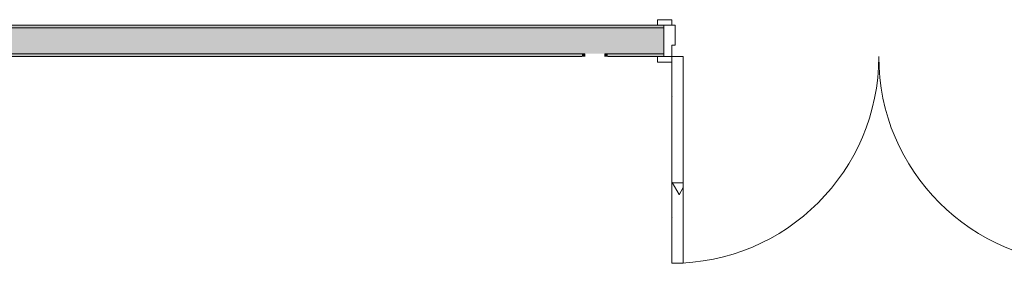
# Model space of a CAD drawing. Header units: millimetres. Extents: x -40968 to 11883, y -17757 to 4746.
# Tile 6 of 227: x -32024 to -28589, y 1278 to 2129. Entities that reach past the tile are written whole.
import ezdxf

# ---------------------------------------------------------------- set-up
doc = ezdxf.new("R2010")
doc.units = ezdxf.units.MM
doc.header["$MEASUREMENT"] = 0
doc.layers.add('12_FAÇ_Façana', color=7, linetype='Continuous')
doc.layers.add('Puertas Archicad', color=7, linetype='Continuous')
for name, color, linetype, lineweight, true_color in [('12_FAÇ_Façana_Pluma_Nº__102', 7, 'Continuous', 5, 0xcccccc), ('12_FAÇ_Façana_Pluma_Nº__176', 7, 'Continuous', 15, 0x93a0c6), ('Puertas Archicad_Pluma_Nº__3', 7, 'Continuous', 5, 0xa4a4a4)]:
    doc.layers.add(name, color=color, linetype=linetype, lineweight=lineweight, true_color=true_color)
for name, color, linetype, lineweight in [('12_FAÇ_Façana_Pluma_Nº__7', 7, 'Continuous', 5), ('Puertas Archicad_Pluma_Nº__1', 7, 'Continuous', 5), ('Puertas Archicad_Pluma_Nº__7', 7, 'Continuous', 5)]:
    doc.layers.add(name, color=color, linetype=linetype, lineweight=lineweight)
pattern_1 = [(0, (0, 0), (0, 779.4), [48.75, -401.25]), (0, (225, 389.7), (0, 779.4), [48.75, -401.25]), (60, (0, 0), (-675, 389.7), [48.75, -401.25]), (60, (450, 0), (-675, 389.7), [48.75, -401.25]), (120, (48.75, 0), (675, 389.7), [48.75, -401.25]), (120, (498.75, 0), (675, 389.7), [48.75, -401.25]), (0, (0, 75), (0, 150), [0, -150, 0, -225]), (45, (75, 75), (-106.066, 106.066), [0, -112.5, 0, -187.5])]

# ---------------------------------------------------------------- blocks, each defined once
blk = doc.blocks.new('Puerta Doble 27_3')
at = {"layer": 'Puertas Archicad', "linetype": 'Continuous', "lineweight": 0, "true_color": 0xffffff}
h = blk.add_hatch(dxfattribs=at)
h.set_pattern_fill('Hormigón_en_Masa_0001', style=0, pattern_type=2)
h.set_pattern_definition(pattern_1)
h.paths.add_polyline_path([(-722, 722), (-722, 0), (-682, 0), (-682, 722)])
h = blk.add_hatch(dxfattribs=at)
h.set_pattern_fill('Hormigón_en_Masa_0001', style=0, pattern_type=2)
h.set_pattern_definition(pattern_1)
h.paths.add_polyline_path([(722, 722), (682, 722), (682, 0), (722, 0)])
h = blk.add_hatch(dxfattribs=at)
h.set_pattern_fill('Hormigón_en_Masa_0001', style=0, pattern_type=2)
h.set_pattern_definition(pattern_1)
h.paths.add_polyline_path([(-722, 0), (-722, 19), (-772, 19), (-772, 0)])
h = blk.add_hatch(dxfattribs=at)
h.set_pattern_fill('Hormigón_en_Masa_0001', style=0, pattern_type=2)
h.set_pattern_definition(pattern_1)
h.paths.add_polyline_path([(722, 19), (722, 0), (772, 0), (772, 19)])
h = blk.add_hatch(dxfattribs=at)
h.set_pattern_fill('Hormigón_en_Masa_0001', style=0, pattern_type=2)
h.set_pattern_definition(pattern_1)
h.paths.add_polyline_path([(-722, -129), (-722, -110), (-772, -110), (-772, -129)])
h = blk.add_hatch(dxfattribs=at)
h.set_pattern_fill('Hormigón_en_Masa_0001', style=0, pattern_type=2)
h.set_pattern_definition(pattern_1)
h.paths.add_polyline_path([(722, -110), (722, -129), (772, -129), (772, -110)])
at = {"layer": 'Puertas Archicad_Pluma_Nº__1', "color": 7, "linetype": 'Continuous', "lineweight": 5}
for p, q in [((-722, 722), (-722, 0)), ((-682, 722), (-722, 722)), ((-682, 0), (-682, 722)), ((682, 0), (682, 722)), ((682, 722), (722, 722)), ((722, 722), (722, 0)), ((-722, 0), (-750, 0)), ((-750, 0), (-750, -110)), ((-722, -40), (-722, 0)), ((-722, 0), (-682, 0)), ((722, 0), (682, 0)), ((750, 0), (722, 0)), ((722, 0), (722, -40)), ((750, -110), (750, 0)), ((-710, -40), (-722, -40)), ((-710, -110), (-710, -40)), ((722, -40), (710, -40)), ((710, -40), (710, -110)), ((-750, -110), (-710, -110)), ((710, -110), (750, -110))]:
    blk.add_line(p, q, dxfattribs=at)
at = {"layer": 'Puertas Archicad_Pluma_Nº__3', "color": 253, "linetype": 'Continuous', "lineweight": 5, "true_color": 0xa4a4a4}
for p, q in [((-772, 0), (-772, 19)), ((-772, 19), (-722, 19)), ((-722, 0), (-772, 0)), ((-722, 19), (-722, 0)), ((722, 19), (772, 19)), ((722, 0), (722, 19)), ((772, 0), (722, 0)), ((772, 19), (772, 0)), ((-772, -129), (-772, -110)), ((-772, -110), (-722, -110)), ((-722, -129), (-772, -129)), ((-722, -110), (-722, -129)), ((722, -110), (772, -110)), ((722, -129), (722, -110)), ((772, -129), (722, -129)), ((772, -110), (772, -129))]:
    blk.add_line(p, q, dxfattribs=at)
for centre, start, end in [((-722, 0), 0, 90), ((722, 0), 90, 180)]:
    blk.add_arc(centre, 722, start, end, dxfattribs=at)
at = {"layer": 'Puertas Archicad_Pluma_Nº__7', "color": 7, "linetype": 'Continuous', "lineweight": 5}
for p, q in [((-750, 0), (-772, 0)), ((-750, 0), (-772, 0)), ((-750, 0), (-750, -10)), ((-750, 0), (-750, -10)), ((750, 0), (750, -10)), ((750, 0), (750, -10)), ((750, 0), (772, 0)), ((750, 0), (772, 0)), ((-750, -10), (-750, -100)), ((-750, -10), (-750, -100)), ((750, -10), (750, -100)), ((750, -10), (750, -100)), ((-750, -100), (-750, -110)), ((-750, -100), (-750, -110)), ((750, -100), (750, -110)), ((750, -100), (750, -110)), ((-750, -110), (-772, -110)), ((-750, -110), (-772, -110)), ((750, -110), (772, -110)), ((750, -110), (772, -110))]:
    blk.add_line(p, q, dxfattribs=at)
blk = doc.blocks.new('Muro_72_1', base_point=(-23028.4, 1999.6))
at = {"layer": '12_FAÇ_Façana_Pluma_Nº__102', "linetype": 'Continuous', "lineweight": 0, "true_color": 0xe5e5e5}
for points in [[(-32508.7, 2009.6), (-30052.7, 2009.6), (-30052.7, 2099.6), (-32508.7, 2099.6)], [(-30052.7, 2009.6), (-29982.7, 2009.6), (-29982.7, 2099.6), (-30052.7, 2099.6)], [(-29982.7, 2009.6), (-29777.4, 2009.6), (-29777.4, 2099.6), (-29982.7, 2099.6)]]:
    blk.add_hatch(color=254, dxfattribs=at).paths.add_polyline_path(points)
at = {"layer": '12_FAÇ_Façana_Pluma_Nº__176', "linetype": 'Continuous', "lineweight": 0, "true_color": 0x495063}
for points in [[(-33068.5, 2099.6), (-29777.4, 2099.6), (-29777.4, 2109.6), (-33068.5, 2109.6)], [(-32498.7, 1999.6), (-30062.7, 1999.6), (-30062.7, 2009.6), (-32498.7, 2009.6)], [(-30062.7, 1999.6), (-30052.7, 1999.6), (-30052.7, 2009.6), (-30062.7, 2009.6)], [(-29982.7, 1999.6), (-29972.7, 1999.6), (-29972.7, 2009.6), (-29982.7, 2009.6)], [(-29777.4, 2009.6), (-29972.7, 2009.6), (-29972.7, 1999.6), (-29777.4, 1999.6)]]:
    blk.add_hatch(color=251, dxfattribs=at).paths.add_polyline_path(points)
at = {"layer": '12_FAÇ_Façana_Pluma_Nº__7', "color": 7, "linetype": 'Continuous', "lineweight": 5}
for p, q in [((-30052.7, 2099.6), (-32508.7, 2099.6)), ((-29982.7, 2099.6), (-30052.7, 2099.6)), ((-29777.4, 2099.6), (-29982.7, 2099.6)), ((-29777.4, 2109.6), (-29799.4, 2109.6)), ((-29777.4, 2099.6), (-29777.4, 2109.6)), ((-29777.4, 2009.6), (-29777.4, 2099.6)), ((-32508.7, 2009.6), (-30052.7, 2009.6)), ((-30052.7, 2009.6), (-30052.7, 1999.6)), ((-29982.7, 1999.6), (-29982.7, 2009.6)), ((-29982.7, 2009.6), (-29777.4, 2009.6)), ((-29777.4, 1999.6), (-29799.4, 1999.6)), ((-29777.4, 1999.6), (-29777.4, 2009.6))]:
    blk.add_line(p, q, dxfattribs=at)
at = {"layer": '12_FAÇ_Façana_Pluma_Nº__7', "color": 7, "linetype": 'Continuous', "lineweight": 5, "flags": 128}
for points in [[(-29777.4, 2109.6), (-33068.5, 2109.6)], [(-32498.7, 1999.6), (-30062.7, 1999.6)], [(-29972.7, 1999.6), (-29777.4, 1999.6)]]:
    blk.add_lwpolyline(points, dxfattribs=at)
at = {"layer": 'Puertas Archicad', "color": 253, "linetype": 'Continuous', "lineweight": 5, "true_color": 0xa4a4a6, "zscale": 1000, "rotation": 180}
blk.add_blockref('Puerta Doble 27_3', (-29027.4, 1999.6), dxfattribs=at)

msp = doc.modelspace()

# ---------------------------------------------------------------- block references
at = {"layer": '12_FAÇ_Façana', "color": 7, "lineweight": 20}
msp.add_blockref('Muro_72_1', (-23028.418, 1999.555), dxfattribs=at)

doc.saveas('drawing.dxf')
